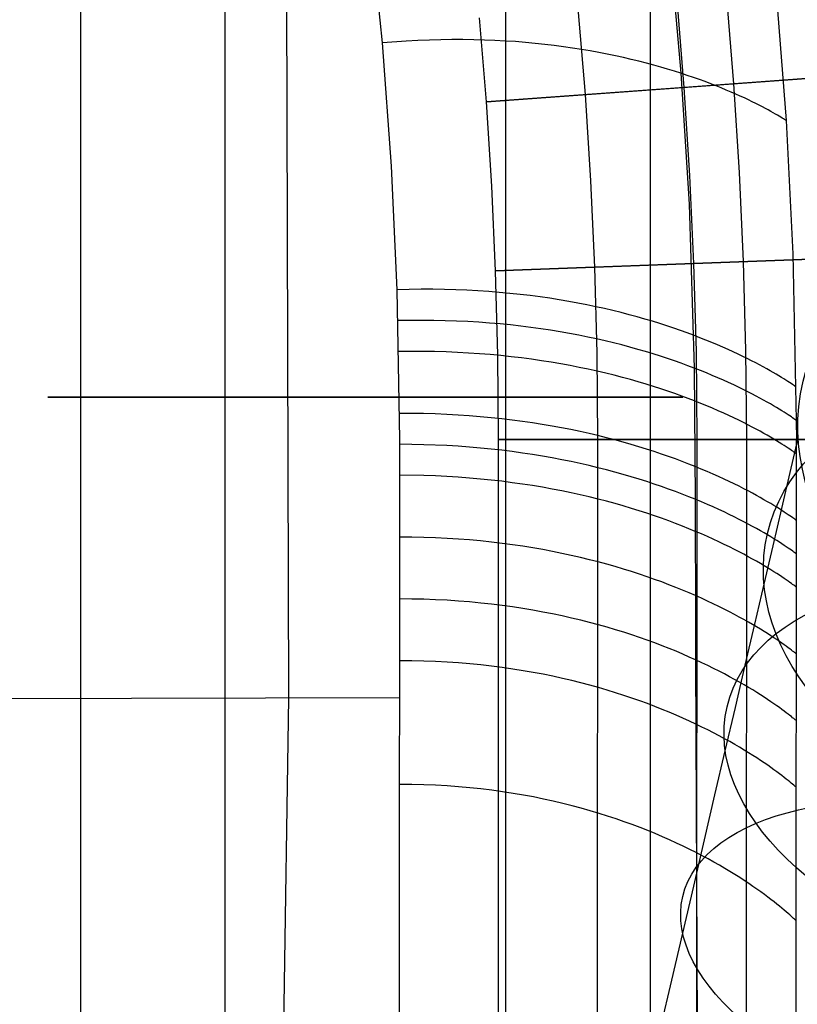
# Model space of a CAD drawing. Extents: x -310 to 431, y -269 to 264.
# Tile 55 of 64: x 244 to 283, y -54 to -5. Entities that reach past the tile are written whole.
import ezdxf

# ---------------------------------------------------------------- set-up
doc = ezdxf.new("R2010")
doc.units = 0
doc.layers.add('PREDEFINITO', color=7, linetype='CONTINUOUS')

msp = doc.modelspace()

# ---------------------------------------------------------------- linework, layer by layer
at = {"layer": 'PREDEFINITO'}
for p, q in [((247.356, 50.303, 676.911), (247.356, -97.982, 676.911)), ((254.632, 50.303, 698.337), (254.632, -97.982, 698.337)), ((268.782, 50.303, 669.636), (268.782, -97.982, 669.636)), ((276.058, 50.303, 691.061), (276.058, -97.982, 691.061)), ((257.859, -38.998, 462.216), (257.712, 10.3, 461.64)), ((262.572, -5.98, 461.227), (261.941, 0.22, 461.219)), ((262.572, -5.98, 461.227), (261.941, 0.22, 461.219)), ((277.023, -0.924, 454.913), (277.612, -7.51, 454.906)), ((282.386, -3.192, 440.43), (282.911, -9.894, 440.43)), ((277.784, -8.224, 440), (277.421, -3.797, 440)), ((277.784, -8.224, 430), (277.421, -3.797, 430)), ((277.784, -8.224, 435), (277.421, -3.797, 435)), ((280.278, -8.041, 393), (279.91, -3.568, 393)), ((272.798, -8.589, 430), (272.441, -4.253, 430)), ((267.811, -8.954, 430), (267.462, -4.71, 430)), ((267.811, -8.954, 393), (267.462, -4.71, 393)), ((267.811, -8.954, 411.5), (267.462, -4.71, 411.5)), ((263.773, -5.891, 461.018), (262.572, -5.98, 461.227)), ((264.361, -5.859, 460.906), (263.773, -5.891, 461.018)), ((264.941, -5.836, 460.788), (264.361, -5.859, 460.906)), ((265.512, -5.821, 460.665), (264.941, -5.836, 460.788)), ((266.075, -5.814, 460.536), (265.512, -5.821, 460.665)), ((266.629, -5.814, 460.401), (266.075, -5.814, 460.536)), ((267.175, -5.821, 460.26), (266.629, -5.814, 460.401)), ((267.712, -5.836, 460.113), (267.175, -5.821, 460.26)), ((268.241, -5.857, 459.961), (267.712, -5.836, 460.113)), ((268.761, -5.885, 459.802), (268.241, -5.857, 459.961)), ((269.272, -5.918, 459.637), (268.761, -5.885, 459.802)), ((269.775, -5.958, 459.466), (269.272, -5.918, 459.637)), ((263.032, -12.197, 461.237), (262.572, -5.98, 461.227)), ((263.032, -12.197, 461.237), (262.572, -5.98, 461.227)), ((270.269, -6.004, 459.288), (269.775, -5.958, 459.466)), ((270.754, -6.055, 459.104), (270.269, -6.004, 459.288)), ((271.23, -6.111, 458.913), (270.754, -6.055, 459.104)), ((271.697, -6.173, 458.716), (271.23, -6.111, 458.913)), ((272.155, -6.238, 458.512), (271.697, -6.173, 458.716)), ((272.605, -6.309, 458.301), (272.155, -6.238, 458.512)), ((273.045, -6.383, 458.084), (272.605, -6.309, 458.301)), ((273.476, -6.462, 457.859), (273.045, -6.383, 458.084)), ((273.898, -6.544, 457.627), (273.476, -6.462, 457.859)), ((274.311, -6.629, 457.389), (273.898, -6.544, 457.627)), ((274.715, -6.718, 457.143), (274.311, -6.629, 457.389)), ((275.11, -6.81, 456.89), (274.715, -6.718, 457.143)), ((275.496, -6.904, 456.629), (275.11, -6.81, 456.89)), ((275.872, -7, 456.361), (275.496, -6.904, 456.629)), ((267.811, -8.954, 393), (292.744, -7.128, 393)), ((276.239, -7.099, 456.085), (275.872, -7, 456.361)), ((276.596, -7.2, 455.802), (276.239, -7.099, 456.085)), ((276.944, -7.302, 455.511), (276.596, -7.2, 455.802)), ((277.283, -7.405, 455.213), (276.944, -7.302, 455.511)), ((277.612, -7.51, 454.906), (277.283, -7.405, 455.213)), ((292.744, -7.128, 440), (277.784, -8.224, 440)), ((277.612, -7.51, 454.906), (278.023, -14.111, 454.904)), ((277.932, -7.615, 454.591), (277.612, -7.51, 454.906)), ((278.242, -7.721, 454.269), (277.932, -7.615, 454.591)), ((278.543, -7.828, 453.938), (278.242, -7.721, 454.269)), ((278.834, -7.934, 453.599), (278.543, -7.828, 453.938)), ((279.115, -8.04, 453.252), (278.834, -7.934, 453.599)), ((277.784, -8.224, 430), (267.811, -8.954, 430)), ((278.067, -12.657, 440), (277.784, -8.224, 440)), ((278.067, -12.657, 430), (277.784, -8.224, 430)), ((278.067, -12.657, 435), (277.784, -8.224, 435)), ((277.784, -8.224, 440), (277.784, -8.224, 430)), ((279.387, -8.146, 452.896), (279.115, -8.04, 453.252)), ((279.648, -8.251, 452.532), (279.387, -8.146, 452.896)), ((279.9, -8.355, 452.159), (279.648, -8.251, 452.532)), ((280.143, -8.458, 451.778), (279.9, -8.355, 452.159)), ((280.564, -12.52, 393), (280.278, -8.041, 393)), ((273.075, -12.931, 430), (272.798, -8.589, 430)), ((280.375, -8.559, 451.388), (280.143, -8.458, 451.778)), ((280.597, -8.659, 450.989), (280.375, -8.559, 451.388)), ((280.81, -8.757, 450.582), (280.597, -8.659, 450.989)), ((281.012, -8.852, 450.165), (280.81, -8.757, 450.582)), ((281.205, -8.945, 449.739), (281.012, -8.852, 450.165)), ((268.082, -13.206, 430), (267.811, -8.954, 430)), ((268.082, -13.206, 393), (267.811, -8.954, 393)), ((268.082, -13.206, 411.5), (267.811, -8.954, 411.5)), ((267.811, -8.954, 430), (267.811, -8.954, 393)), ((281.387, -9.035, 449.304), (281.205, -8.945, 449.739)), ((281.56, -9.122, 448.86), (281.387, -9.035, 449.304)), ((281.722, -9.206, 448.407), (281.56, -9.122, 448.86)), ((281.874, -9.286, 447.944), (281.722, -9.206, 448.407)), ((282.016, -9.362, 447.471), (281.874, -9.286, 447.944)), ((282.147, -9.435, 446.99), (282.016, -9.362, 447.471)), ((282.268, -9.503, 446.498), (282.147, -9.435, 446.99)), ((282.379, -9.566, 445.997), (282.268, -9.503, 446.498)), ((282.48, -9.625, 445.486), (282.379, -9.566, 445.997)), ((282.57, -9.679, 444.965), (282.48, -9.625, 445.486)), ((282.65, -9.727, 444.434), (282.57, -9.679, 444.965)), ((282.719, -9.77, 443.893), (282.65, -9.727, 444.434)), ((282.777, -9.806, 443.341), (282.719, -9.77, 443.893)), ((282.825, -9.837, 442.78), (282.777, -9.806, 443.341)), ((282.863, -9.861, 442.208), (282.825, -9.837, 442.78)), ((282.89, -9.879, 441.626), (282.863, -9.861, 442.208)), ((282.906, -9.89, 441.034), (282.89, -9.879, 441.626)), ((282.911, -9.894, 440.43), (282.906, -9.89, 441.034)), ((282.911, -9.894, 440.43), (283.255, -16.611, 440.43)), ((263.323, -18.422, 461.255), (263.032, -12.197, 461.237)), ((263.323, -18.422, 461.255), (263.032, -12.197, 461.237)), ((278.269, -17.095, 440), (278.067, -12.657, 440)), ((278.269, -17.095, 430), (278.067, -12.657, 430)), ((278.269, -17.095, 435), (278.067, -12.657, 435)), ((280.767, -17.003, 393), (280.564, -12.52, 393)), ((268.276, -17.46, 430), (268.082, -13.206, 430)), ((268.276, -17.46, 393), (268.082, -13.206, 393)), ((268.276, -17.46, 411.5), (268.082, -13.206, 411.5)), ((273.272, -17.278, 430), (273.075, -12.931, 430)), ((278.023, -14.111, 454.904), (278.284, -22.371, 454.91)), ((268.276, -17.46, 393), (293.259, -16.546, 393)), ((293.259, -16.546, 440), (278.269, -17.095, 440)), ((283.255, -16.611, 440.43), (283.426, -25.013, 440.43)), ((278.269, -17.095, 430), (268.276, -17.46, 430)), ((273.39, -21.625, 430), (273.272, -17.278, 430)), ((278.389, -21.534, 440), (278.269, -17.095, 440)), ((278.389, -21.534, 430), (278.269, -17.095, 430)), ((278.389, -21.534, 435), (278.269, -17.095, 435)), ((278.269, -17.095, 440), (278.269, -17.095, 430)), ((280.889, -21.489, 393), (280.767, -17.003, 393)), ((268.391, -21.716, 430), (268.276, -17.46, 430)), ((268.391, -21.716, 393), (268.276, -17.46, 393)), ((268.391, -21.716, 411.5), (268.276, -17.46, 411.5)), ((268.276, -17.46, 430), (268.276, -17.46, 393)), ((264.527, -18.398, 461.043), (263.323, -18.422, 461.255)), ((263.446, -25.964, 461.287), (263.323, -18.422, 461.255)), ((263.446, -25.964, 461.287), (263.323, -18.422, 461.255)), ((265.115, -18.399, 460.93), (264.527, -18.398, 461.043)), ((265.695, -18.407, 460.811), (265.115, -18.399, 460.93)), ((266.266, -18.423, 460.686), (265.695, -18.407, 460.811)), ((266.829, -18.445, 460.556), (266.266, -18.423, 460.686)), ((267.382, -18.475, 460.42), (266.829, -18.445, 460.556)), ((267.926, -18.511, 460.278), (267.382, -18.475, 460.42)), ((268.462, -18.554, 460.13), (267.926, -18.511, 460.278)), ((268.988, -18.603, 459.976), (268.462, -18.554, 460.13)), ((269.506, -18.657, 459.816), (268.988, -18.603, 459.976)), ((270.014, -18.718, 459.651), (269.506, -18.657, 459.816)), ((270.514, -18.783, 459.478), (270.014, -18.718, 459.651)), ((271.004, -18.854, 459.3), (270.514, -18.783, 459.478)), ((271.486, -18.93, 459.115), (271.004, -18.854, 459.3)), ((271.958, -19.01, 458.923), (271.486, -18.93, 459.115)), ((272.421, -19.095, 458.725), (271.958, -19.01, 458.923)), ((272.875, -19.184, 458.521), (272.421, -19.095, 458.725)), ((273.32, -19.277, 458.309), (272.875, -19.184, 458.521)), ((273.755, -19.373, 458.091), (273.32, -19.277, 458.309)), ((274.181, -19.472, 457.866), (273.755, -19.373, 458.091)), ((274.598, -19.575, 457.634), (274.181, -19.472, 457.866)), ((275.006, -19.681, 457.394), (274.598, -19.575, 457.634)), ((275.405, -19.789, 457.148), (275.006, -19.681, 457.394)), ((275.794, -19.9, 456.894), (275.405, -19.789, 457.148)), ((264.573, -19.964, 461.049), (263.369, -19.978, 461.26)), ((265.162, -19.968, 460.935), (264.573, -19.964, 461.049)), ((265.741, -19.98, 460.816), (265.162, -19.968, 460.935)), ((266.312, -20, 460.691), (265.741, -19.98, 460.816)), ((266.874, -20.026, 460.561), (266.312, -20, 460.691)), ((267.427, -20.059, 460.424), (266.874, -20.026, 460.561)), ((267.972, -20.099, 460.283), (267.427, -20.059, 460.424)), ((268.507, -20.145, 460.135), (267.972, -20.099, 460.283)), ((269.033, -20.198, 459.981), (268.507, -20.145, 460.135)), ((269.55, -20.256, 459.821), (269.033, -20.198, 459.981)), ((270.058, -20.32, 459.655), (269.55, -20.256, 459.821)), ((270.557, -20.389, 459.483), (270.058, -20.32, 459.655)), ((276.173, -20.012, 456.633), (275.794, -19.9, 456.894)), ((276.544, -20.127, 456.365), (276.173, -20.012, 456.633)), ((276.905, -20.243, 456.089), (276.544, -20.127, 456.365)), ((277.256, -20.36, 455.805), (276.905, -20.243, 456.089)), ((271.047, -20.463, 459.304), (270.557, -20.389, 459.483)), ((271.528, -20.541, 459.119), (271.047, -20.463, 459.304)), ((272, -20.625, 458.927), (271.528, -20.541, 459.119)), ((272.462, -20.712, 458.729), (272, -20.625, 458.927)), ((272.915, -20.804, 458.525), (272.462, -20.712, 458.729)), ((273.359, -20.9, 458.313), (272.915, -20.804, 458.525)), ((277.598, -20.478, 455.514), (277.256, -20.36, 455.805)), ((277.931, -20.598, 455.215), (277.598, -20.478, 455.514)), ((278.254, -20.717, 454.908), (277.931, -20.598, 455.215)), ((278.567, -20.838, 454.593), (278.254, -20.717, 454.908)), ((278.871, -20.958, 454.27), (278.567, -20.838, 454.593)), ((273.794, -20.999, 458.095), (273.359, -20.9, 458.313)), ((274.22, -21.101, 457.869), (273.794, -20.999, 458.095)), ((274.636, -21.206, 457.637), (274.22, -21.101, 457.869)), ((275.043, -21.315, 457.398), (274.636, -21.206, 457.637)), ((275.441, -21.425, 457.151), (275.043, -21.315, 457.398)), ((279.166, -21.078, 453.939), (278.871, -20.958, 454.27)), ((279.45, -21.197, 453.6), (279.166, -21.078, 453.939)), ((279.725, -21.316, 453.253), (279.45, -21.197, 453.6)), ((279.991, -21.434, 452.897), (279.725, -21.316, 453.253)), ((264.608, -21.532, 461.055), (263.404, -21.539, 461.266)), ((265.197, -21.541, 460.941), (264.608, -21.532, 461.055)), ((265.777, -21.557, 460.822), (265.197, -21.541, 460.941)), ((266.348, -21.58, 460.697), (265.777, -21.557, 460.822)), ((266.91, -21.61, 460.566), (266.348, -21.58, 460.697)), ((267.462, -21.647, 460.43), (266.91, -21.61, 460.566)), ((268.006, -21.691, 460.288), (267.462, -21.647, 460.43)), ((268.541, -21.741, 460.14), (268.006, -21.691, 460.288)), ((268.427, -25.967, 430), (268.391, -21.716, 430)), ((268.427, -25.967, 393), (268.391, -21.716, 393)), ((268.427, -25.967, 411.5), (268.391, -21.716, 411.5)), ((269.067, -21.796, 459.986), (268.541, -21.741, 460.14)), ((269.584, -21.858, 459.826), (269.067, -21.796, 459.986)), ((273.427, -25.969, 430), (273.39, -21.625, 430)), ((275.829, -21.538, 456.897), (275.441, -21.425, 457.151)), ((276.208, -21.653, 456.636), (275.829, -21.538, 456.897)), ((276.578, -21.77, 456.368), (276.208, -21.653, 456.636)), ((276.938, -21.888, 456.092), (276.578, -21.77, 456.368)), ((278.427, -25.972, 440), (278.389, -21.534, 440)), ((278.427, -25.972, 430), (278.389, -21.534, 430)), ((278.427, -25.972, 435), (278.389, -21.534, 435)), ((280.246, -21.55, 452.533), (279.991, -21.434, 452.897)), ((280.492, -21.666, 452.16), (280.246, -21.55, 452.533)), ((280.729, -21.779, 451.778), (280.492, -21.666, 452.16)), ((280.955, -21.891, 451.388), (280.729, -21.779, 451.778)), ((280.927, -25.973, 393), (280.889, -21.489, 393)), ((270.091, -21.925, 459.66), (269.584, -21.858, 459.826)), ((270.59, -21.997, 459.488), (270.091, -21.925, 459.66)), ((271.079, -22.074, 459.309), (270.59, -21.997, 459.488)), ((271.56, -22.156, 459.124), (271.079, -22.074, 459.309)), ((272.031, -22.242, 458.932), (271.56, -22.156, 459.124)), ((272.493, -22.333, 458.734), (272.031, -22.242, 458.932)), ((277.288, -22.008, 455.808), (276.938, -21.888, 456.092)), ((277.63, -22.128, 455.517), (277.288, -22.008, 455.808)), ((277.961, -22.249, 455.217), (277.63, -22.128, 455.517)), ((278.284, -22.371, 454.91), (277.961, -22.249, 455.217)), ((281.172, -22, 450.989), (280.955, -21.891, 451.388)), ((281.379, -22.107, 450.581), (281.172, -22, 450.989)), ((281.576, -22.211, 450.165), (281.379, -22.107, 450.581)), ((281.763, -22.312, 449.739), (281.576, -22.211, 450.165)), ((281.94, -22.409, 449.304), (281.763, -22.312, 449.739)), ((272.945, -22.428, 458.529), (272.493, -22.333, 458.734)), ((273.389, -22.526, 458.317), (272.945, -22.428, 458.529)), ((273.823, -22.628, 458.099), (273.389, -22.526, 458.317)), ((274.248, -22.732, 457.874), (273.823, -22.628, 458.099)), ((274.663, -22.84, 457.641), (274.248, -22.732, 457.874)), ((278.284, -22.371, 454.91), (278.332, -28.981, 454.932)), ((278.596, -22.493, 454.595), (278.284, -22.371, 454.91)), ((278.899, -22.615, 454.272), (278.596, -22.493, 454.595)), ((279.193, -22.737, 453.941), (278.899, -22.615, 454.272)), ((279.477, -22.858, 453.602), (279.193, -22.737, 453.941)), ((282.107, -22.504, 448.86), (281.94, -22.409, 449.304)), ((282.265, -22.594, 448.406), (282.107, -22.504, 448.86)), ((282.412, -22.681, 447.943), (282.265, -22.594, 448.406)), ((282.55, -22.763, 447.471), (282.412, -22.681, 447.943)), ((282.677, -22.841, 446.989), (282.55, -22.763, 447.471)), ((275.07, -22.951, 457.402), (274.663, -22.84, 457.641)), ((275.466, -23.064, 457.155), (275.07, -22.951, 457.402)), ((275.854, -23.179, 456.901), (275.466, -23.064, 457.155)), ((276.232, -23.296, 456.64), (275.854, -23.179, 456.901)), ((276.601, -23.415, 456.371), (276.232, -23.296, 456.64)), ((279.751, -22.978, 453.255), (279.477, -22.858, 453.602)), ((280.015, -23.098, 452.899), (279.751, -22.978, 453.255)), ((280.27, -23.216, 452.534), (280.015, -23.098, 452.899)), ((280.515, -23.332, 452.161), (280.27, -23.216, 452.534)), ((282.794, -22.914, 446.498), (282.677, -22.841, 446.989)), ((282.902, -22.982, 445.996), (282.794, -22.914, 446.498)), ((282.999, -23.045, 445.485), (282.902, -22.982, 445.996)), ((283.086, -23.102, 444.964), (282.999, -23.045, 445.485)), ((283.163, -23.153, 444.433), (283.086, -23.102, 444.964)), ((283.23, -23.199, 443.892), (283.163, -23.153, 444.433)), ((283.286, -23.238, 443.341), (283.23, -23.199, 443.892)), ((283.332, -23.27, 442.78), (283.286, -23.238, 443.341)), ((283.369, -23.296, 442.208), (283.332, -23.27, 442.78)), ((283.394, -23.315, 441.626), (283.369, -23.296, 442.208)), ((283.41, -23.326, 441.033), (283.394, -23.315, 441.626)), ((276.96, -23.536, 456.095), (276.601, -23.415, 456.371)), ((277.31, -23.657, 455.811), (276.96, -23.536, 456.095)), ((277.65, -23.779, 455.52), (277.31, -23.657, 455.811)), ((277.981, -23.903, 455.22), (277.65, -23.779, 455.52)), ((280.751, -23.447, 451.78), (280.515, -23.332, 452.161)), ((280.977, -23.56, 451.39), (280.751, -23.447, 451.78)), ((281.192, -23.67, 450.991), (280.977, -23.56, 451.39)), ((281.399, -23.778, 450.583), (281.192, -23.67, 450.991)), ((281.595, -23.883, 450.166), (281.399, -23.778, 450.583)), ((283.415, -23.33, 440.43), (283.41, -23.326, 441.033)), ((278.302, -24.026, 454.913), (277.981, -23.903, 455.22)), ((278.614, -24.15, 454.598), (278.302, -24.026, 454.913)), ((278.916, -24.274, 454.275), (278.614, -24.15, 454.598)), ((279.209, -24.397, 453.944), (278.916, -24.274, 454.275)), ((281.781, -23.985, 449.74), (281.595, -23.883, 450.166)), ((281.958, -24.084, 449.305), (281.781, -23.985, 449.74)), ((282.124, -24.179, 448.861), (281.958, -24.084, 449.305)), ((282.281, -24.271, 448.407), (282.124, -24.179, 448.861)), ((282.428, -24.358, 447.944), (282.281, -24.271, 448.407)), ((264.648, -24.665, 461.069), (263.443, -24.655, 461.28)), ((265.237, -24.682, 460.955), (264.648, -24.665, 461.069)), ((265.817, -24.706, 460.835), (265.237, -24.682, 460.955)), ((266.388, -24.737, 460.71), (265.817, -24.706, 460.835)), ((266.95, -24.774, 460.58), (266.388, -24.737, 460.71)), ((267.503, -24.819, 460.443), (266.95, -24.774, 460.58)), ((279.492, -24.52, 453.604), (279.209, -24.397, 453.944)), ((279.766, -24.642, 453.257), (279.492, -24.52, 453.604)), ((280.029, -24.762, 452.901), (279.766, -24.642, 453.257)), ((280.283, -24.882, 452.536), (280.029, -24.762, 452.901)), ((282.565, -24.441, 447.472), (282.428, -24.358, 447.944)), ((282.692, -24.52, 446.99), (282.565, -24.441, 447.472)), ((282.809, -24.593, 446.498), (282.692, -24.52, 446.99)), ((282.915, -24.662, 445.997), (282.809, -24.593, 446.498)), ((283.012, -24.725, 445.486), (282.915, -24.662, 445.997)), ((283.099, -24.783, 444.965), (283.012, -24.725, 445.486)), ((283.175, -24.835, 444.434), (283.099, -24.783, 444.965)), ((268.047, -24.87, 460.301), (267.503, -24.819, 460.443)), ((268.581, -24.926, 460.153), (268.047, -24.87, 460.301)), ((269.107, -24.989, 459.999), (268.581, -24.926, 460.153)), ((269.624, -25.057, 459.839), (269.107, -24.989, 459.999)), ((270.131, -25.131, 459.673), (269.624, -25.057, 459.839)), ((270.629, -25.209, 459.5), (270.131, -25.131, 459.673)), ((271.118, -25.293, 459.322), (270.629, -25.209, 459.5)), ((271.598, -25.381, 459.136), (271.118, -25.293, 459.322)), ((280.528, -25, 452.163), (280.283, -24.882, 452.536)), ((280.762, -25.116, 451.782), (280.528, -25, 452.163)), ((280.987, -25.23, 451.391), (280.762, -25.116, 451.782)), ((281.202, -25.341, 450.992), (280.987, -25.23, 451.391)), ((283.242, -24.881, 443.893), (283.175, -24.835, 444.434)), ((283.298, -24.92, 443.342), (283.242, -24.881, 443.893)), ((283.344, -24.953, 442.78), (283.298, -24.92, 443.342)), ((283.38, -24.979, 442.208), (283.344, -24.953, 442.78)), ((283.406, -24.998, 441.626), (283.38, -24.979, 442.208)), ((283.421, -25.009, 441.033), (283.406, -24.998, 441.626)), ((283.426, -25.013, 440.43), (283.421, -25.009, 441.033)), ((283.426, -25.013, 440.43), (283.427, -25.969, 440.43)), ((272.068, -25.473, 458.945), (271.598, -25.381, 459.136)), ((272.53, -25.569, 458.746), (272.068, -25.473, 458.945)), ((272.982, -25.669, 458.541), (272.53, -25.569, 458.746)), ((273.424, -25.773, 458.33), (272.982, -25.669, 458.541)), ((273.858, -25.88, 458.111), (273.424, -25.773, 458.33)), ((281.408, -25.45, 450.584), (281.202, -25.341, 450.992)), ((281.603, -25.556, 450.167), (281.408, -25.45, 450.584)), ((281.789, -25.659, 449.741), (281.603, -25.556, 450.167)), ((281.965, -25.759, 449.306), (281.789, -25.659, 449.741)), ((282.131, -25.855, 448.862), (281.965, -25.759, 449.306)), ((263.365, -163.333, 460.769), (263.446, -26.212, 461.288)), ((263.365, -163.333, 460.769), (263.446, -26.212, 461.288)), ((263.446, -26.212, 461.288), (263.446, -25.964, 461.287)), ((263.446, -26.212, 461.288), (263.446, -25.964, 461.287)), ((264.652, -26.23, 461.076), (263.446, -26.212, 461.288)), ((265.822, -26.277, 460.843), (264.652, -26.23, 461.076)), ((266.393, -26.311, 460.718), (265.822, -26.277, 460.843)), ((268.362, -163.713, 430), (268.427, -25.967, 430)), ((268.362, -163.713, 393), (268.427, -25.967, 393)), ((268.362, -163.713, 411.5), (268.427, -25.967, 411.5)), ((268.427, -25.967, 393), (293.427, -25.979, 393)), ((268.427, -25.967, 430), (268.427, -25.967, 393)), ((278.427, -25.972, 430), (268.427, -25.967, 430)), ((273.362, -163.716, 430), (273.427, -25.969, 430)), ((274.282, -25.99, 457.886), (273.858, -25.88, 458.111)), ((274.697, -26.103, 457.653), (274.282, -25.99, 457.886)), ((275.102, -26.219, 457.413), (274.697, -26.103, 457.653)), ((275.498, -26.337, 457.167), (275.102, -26.219, 457.413)), ((278.362, -163.718, 440), (278.427, -25.972, 440)), ((278.362, -163.718, 430), (278.427, -25.972, 430)), ((278.362, -163.718, 435), (278.427, -25.972, 435)), ((278.427, -25.972, 440), (278.427, -25.972, 430)), ((293.427, -25.979, 440), (278.427, -25.972, 440)), ((280.862, -163.719, 393), (280.927, -25.973, 393)), ((282.287, -25.947, 448.408), (282.131, -25.855, 448.862)), ((282.433, -26.036, 447.945), (282.287, -25.947, 448.408)), ((282.569, -26.119, 447.473), (282.433, -26.036, 447.945)), ((282.696, -26.198, 446.991), (282.569, -26.119, 447.473)), ((282.812, -26.273, 446.499), (282.696, -26.198, 446.991)), ((282.918, -26.342, 445.997), (282.812, -26.273, 446.499)), ((283.118, -27.639, 539.143), (283.524, -25.899, 541.33)), ((283.362, -163.72, 440.43), (283.427, -25.969, 440.43)), ((266.956, -26.353, 460.587), (266.393, -26.311, 460.718)), ((267.509, -26.4, 460.451), (266.956, -26.353, 460.587)), ((268.053, -26.454, 460.309), (267.509, -26.4, 460.451)), ((268.588, -26.514, 460.161), (268.053, -26.454, 460.309)), ((269.114, -26.58, 460.007), (268.588, -26.514, 460.161)), ((269.631, -26.651, 459.847), (269.114, -26.58, 460.007)), ((270.138, -26.728, 459.681), (269.631, -26.651, 459.847)), ((270.636, -26.81, 459.508), (270.138, -26.728, 459.681)), ((275.885, -26.456, 456.913), (275.498, -26.337, 457.167)), ((276.262, -26.578, 456.651), (275.885, -26.456, 456.913)), ((276.63, -26.701, 456.382), (276.262, -26.578, 456.651)), ((276.988, -26.826, 456.106), (276.63, -26.701, 456.382)), ((283.015, -26.405, 445.486), (282.918, -26.342, 445.997)), ((283.101, -26.463, 444.965), (283.015, -26.405, 445.486)), ((283.177, -26.516, 444.434), (283.101, -26.463, 444.965)), ((283.243, -26.562, 443.893), (283.177, -26.516, 444.434)), ((283.299, -26.601, 443.342), (283.243, -26.562, 443.893)), ((283.345, -26.634, 442.78), (283.299, -26.601, 443.342)), ((283.381, -26.66, 442.208), (283.345, -26.634, 442.78)), ((283.406, -26.679, 441.626), (283.381, -26.66, 442.208)), ((283.422, -26.691, 441.033), (283.406, -26.679, 441.626)), ((283.427, -26.695, 440.43), (283.422, -26.691, 441.033)), ((271.125, -26.896, 459.329), (270.636, -26.81, 459.508)), ((271.605, -26.987, 459.144), (271.125, -26.896, 459.329)), ((272.076, -27.082, 458.952), (271.605, -26.987, 459.144)), ((272.537, -27.181, 458.754), (272.076, -27.082, 458.952)), ((272.989, -27.284, 458.549), (272.537, -27.181, 458.754)), ((273.432, -27.391, 458.337), (272.989, -27.284, 458.549)), ((277.337, -26.951, 455.822), (276.988, -26.826, 456.106)), ((277.676, -27.078, 455.53), (277.337, -26.951, 455.822)), ((278.006, -27.204, 455.231), (277.676, -27.078, 455.53)), ((278.326, -27.332, 454.924), (278.006, -27.204, 455.231)), ((264.652, -27.787, 461.084), (263.445, -27.77, 461.296)), ((265.242, -27.807, 460.97), (264.652, -27.787, 461.084)), ((273.865, -27.501, 458.119), (273.432, -27.391, 458.337)), ((274.289, -27.613, 457.893), (273.865, -27.501, 458.119)), ((274.704, -27.729, 457.661), (274.289, -27.613, 457.893)), ((275.109, -27.847, 457.421), (274.704, -27.729, 457.661)), ((278.637, -27.459, 454.608), (278.326, -27.332, 454.924)), ((278.938, -27.586, 454.285), (278.637, -27.459, 454.608)), ((279.229, -27.712, 453.954), (278.938, -27.586, 454.285)), ((279.511, -27.838, 453.614), (279.229, -27.712, 453.954)), ((282.696, -29.449, 537.015), (283.118, -27.639, 539.143)), ((265.823, -27.835, 460.85), (265.242, -27.807, 460.97)), ((266.395, -27.87, 460.725), (265.823, -27.835, 460.85)), ((266.958, -27.912, 460.595), (266.395, -27.87, 460.725)), ((267.512, -27.961, 460.458), (266.958, -27.912, 460.595)), ((268.056, -28.016, 460.316), (267.512, -27.961, 460.458)), ((268.591, -28.077, 460.168), (268.056, -28.016, 460.316)), ((269.118, -28.145, 460.014), (268.591, -28.077, 460.168)), ((269.634, -28.217, 459.854), (269.118, -28.145, 460.014)), ((270.142, -28.296, 459.688), (269.634, -28.217, 459.854)), ((275.505, -27.967, 457.175), (275.109, -27.847, 457.421)), ((275.892, -28.09, 456.921), (275.505, -27.967, 457.175)), ((276.269, -28.214, 456.659), (275.892, -28.09, 456.921)), ((276.636, -28.339, 456.39), (276.269, -28.214, 456.659)), ((279.783, -27.963, 453.266), (279.511, -27.838, 453.614)), ((280.046, -28.087, 452.91), (279.783, -27.963, 453.266)), ((280.299, -28.209, 452.545), (280.046, -28.087, 452.91)), ((280.542, -28.329, 452.172), (280.299, -28.209, 452.545)), ((270.641, -28.379, 459.515), (270.142, -28.296, 459.688)), ((271.13, -28.467, 459.337), (270.641, -28.379, 459.515)), ((271.61, -28.56, 459.152), (271.13, -28.467, 459.337)), ((272.081, -28.657, 458.96), (271.61, -28.56, 459.152)), ((272.542, -28.759, 458.762), (272.081, -28.657, 458.96)), ((272.994, -28.864, 458.557), (272.542, -28.759, 458.762)), ((276.994, -28.466, 456.114), (276.636, -28.339, 456.39)), ((277.343, -28.594, 455.83), (276.994, -28.466, 456.114)), ((277.682, -28.722, 455.538), (277.343, -28.594, 455.83)), ((278.012, -28.851, 455.239), (277.682, -28.722, 455.538)), ((280.776, -28.448, 451.79), (280.542, -28.329, 452.172)), ((281, -28.564, 451.4), (280.776, -28.448, 451.79)), ((281.214, -28.678, 451), (281, -28.564, 451.4)), ((281.418, -28.789, 450.592), (281.214, -28.678, 451)), ((273.437, -28.973, 458.345), (272.994, -28.864, 458.557)), ((273.87, -29.085, 458.126), (273.437, -28.973, 458.345)), ((274.294, -29.2, 457.901), (273.87, -29.085, 458.126)), ((274.709, -29.318, 457.669), (274.294, -29.2, 457.901)), ((278.332, -28.981, 454.932), (278.012, -28.851, 455.239)), ((278.332, -28.981, 454.932), (278.336, -30.598, 454.939)), ((278.642, -29.11, 454.616), (278.332, -28.981, 454.932)), ((278.943, -29.239, 454.293), (278.642, -29.11, 454.616)), ((279.234, -29.367, 453.962), (278.943, -29.239, 454.293)), ((281.613, -28.897, 450.175), (281.418, -28.789, 450.592)), ((281.797, -29.002, 449.749), (281.613, -28.897, 450.175)), ((281.972, -29.104, 449.313), (281.797, -29.002, 449.749)), ((282.138, -29.202, 448.869), (281.972, -29.104, 449.313)), ((282.293, -29.295, 448.415), (282.138, -29.202, 448.869)), ((275.114, -29.439, 457.429), (274.709, -29.318, 457.669)), ((275.51, -29.562, 457.182), (275.114, -29.439, 457.429)), ((275.897, -29.687, 456.928), (275.51, -29.562, 457.182)), ((276.273, -29.814, 456.667), (275.897, -29.687, 456.928)), ((279.516, -29.495, 453.622), (279.234, -29.367, 453.962)), ((279.788, -29.622, 453.274), (279.516, -29.495, 453.622)), ((280.05, -29.747, 452.918), (279.788, -29.622, 453.274)), ((280.303, -29.871, 452.553), (280.05, -29.747, 452.918)), ((282.258, -31.325, 534.948), (282.696, -29.449, 537.015)), ((282.438, -29.385, 447.951), (282.293, -29.295, 448.415)), ((282.574, -29.47, 447.478), (282.438, -29.385, 447.951)), ((282.699, -29.55, 446.996), (282.574, -29.47, 447.478)), ((282.815, -29.625, 446.504), (282.699, -29.55, 446.996)), ((282.92, -29.696, 446.002), (282.815, -29.625, 446.504)), ((283.016, -29.76, 445.491), (282.92, -29.696, 446.002)), ((283.102, -29.819, 444.969), (283.016, -29.76, 445.491)), ((276.641, -29.942, 456.398), (276.273, -29.814, 456.667)), ((276.999, -30.072, 456.122), (276.641, -29.942, 456.398)), ((277.347, -30.202, 455.838), (276.999, -30.072, 456.122)), ((277.686, -30.334, 455.546), (277.347, -30.202, 455.838)), ((280.546, -29.993, 452.179), (280.303, -29.871, 452.553)), ((280.779, -30.113, 451.798), (280.546, -29.993, 452.179)), ((281.003, -30.231, 451.407), (280.779, -30.113, 451.798)), ((281.217, -30.346, 451.007), (281.003, -30.231, 451.407)), ((283.177, -29.872, 444.438), (283.102, -29.819, 444.969)), ((283.243, -29.919, 443.896), (283.177, -29.872, 444.438)), ((283.299, -29.959, 443.344), (283.243, -29.919, 443.896)), ((283.344, -29.992, 442.782), (283.299, -29.959, 443.344)), ((283.38, -30.019, 442.21), (283.344, -29.992, 442.782)), ((283.405, -30.038, 441.627), (283.38, -30.019, 442.21)), ((283.42, -30.05, 441.034), (283.405, -30.038, 441.627)), ((283.425, -30.054, 440.43), (283.42, -30.05, 441.034)), ((278.016, -30.465, 455.247), (277.686, -30.334, 455.546)), ((278.336, -30.598, 454.939), (278.016, -30.465, 455.247)), ((278.336, -30.598, 454.939), (278.344, -33.835, 454.954)), ((278.646, -30.73, 454.624), (278.336, -30.598, 454.939)), ((278.947, -30.862, 454.301), (278.646, -30.73, 454.624)), ((281.421, -30.459, 450.599), (281.217, -30.346, 451.007)), ((281.615, -30.568, 450.181), (281.421, -30.459, 450.599)), ((281.799, -30.675, 449.755), (281.615, -30.568, 450.181)), ((281.974, -30.777, 449.319), (281.799, -30.675, 449.755)), ((264.053, -30.89, 461.204), (263.444, -30.886, 461.307)), ((264.654, -30.903, 461.095), (264.053, -30.89, 461.204)), ((265.245, -30.925, 460.981), (264.654, -30.903, 461.095)), ((265.827, -30.954, 460.862), (265.245, -30.925, 460.981)), ((266.399, -30.99, 460.737), (265.827, -30.954, 460.862)), ((266.963, -31.034, 460.606), (266.399, -30.99, 460.737)), ((267.517, -31.084, 460.47), (266.963, -31.034, 460.606)), ((268.062, -31.142, 460.328), (267.517, -31.084, 460.47)), ((268.598, -31.206, 460.18), (268.062, -31.142, 460.328)), ((269.125, -31.276, 460.026), (268.598, -31.206, 460.18)), ((279.238, -30.993, 453.969), (278.947, -30.862, 454.301)), ((279.519, -31.123, 453.63), (279.238, -30.993, 453.969)), ((279.791, -31.253, 453.282), (279.519, -31.123, 453.63)), ((280.053, -31.381, 452.925), (279.791, -31.253, 453.282)), ((282.139, -30.876, 448.875), (281.974, -30.777, 449.319)), ((282.294, -30.971, 448.42), (282.139, -30.876, 448.875)), ((282.439, -31.061, 447.957), (282.294, -30.971, 448.42)), ((282.574, -31.147, 447.484), (282.439, -31.061, 447.957)), ((282.7, -31.229, 447.001), (282.574, -31.147, 447.484)), ((282.815, -31.305, 446.509), (282.7, -31.229, 447.001)), ((269.642, -31.352, 459.866), (269.125, -31.276, 460.026)), ((270.151, -31.433, 459.7), (269.642, -31.352, 459.866)), ((270.649, -31.52, 459.528), (270.151, -31.433, 459.7)), ((271.139, -31.612, 459.349), (270.649, -31.52, 459.528)), ((271.619, -31.709, 459.164), (271.139, -31.612, 459.349)), ((272.09, -31.811, 458.973), (271.619, -31.709, 459.164)), ((280.306, -31.508, 452.56), (280.053, -31.381, 452.925)), ((280.549, -31.633, 452.187), (280.306, -31.508, 452.56)), ((280.782, -31.755, 451.805), (280.549, -31.633, 452.187)), ((281.005, -31.876, 451.414), (280.782, -31.755, 451.805)), ((281.805, -33.265, 532.944), (282.258, -31.325, 534.948)), ((282.921, -31.376, 446.007), (282.815, -31.305, 446.509)), ((283.016, -31.441, 445.495), (282.921, -31.376, 446.007)), ((283.102, -31.5, 444.973), (283.016, -31.441, 445.495)), ((283.177, -31.554, 444.441), (283.102, -31.5, 444.973)), ((283.243, -31.601, 443.899), (283.177, -31.554, 444.441)), ((283.298, -31.641, 443.347), (283.243, -31.601, 443.899)), ((283.344, -31.675, 442.784), (283.298, -31.641, 443.347)), ((283.379, -31.702, 442.212), (283.344, -31.675, 442.784)), ((283.404, -31.721, 441.628), (283.379, -31.702, 442.212)), ((283.419, -31.733, 441.035), (283.404, -31.721, 441.628)), ((283.424, -31.737, 440.43), (283.419, -31.733, 441.035)), ((272.552, -31.917, 458.775), (272.09, -31.811, 458.973)), ((273.004, -32.026, 458.57), (272.552, -31.917, 458.775)), ((273.447, -32.14, 458.358), (273.004, -32.026, 458.57)), ((273.88, -32.257, 458.14), (273.447, -32.14, 458.358)), ((281.219, -31.994, 451.014), (281.005, -31.876, 451.414)), ((281.422, -32.109, 450.606), (281.219, -31.994, 451.014)), ((281.617, -32.221, 450.188), (281.422, -32.109, 450.606)), ((281.801, -32.329, 449.762), (281.617, -32.221, 450.188)), ((274.304, -32.377, 457.915), (273.88, -32.257, 458.14)), ((274.719, -32.5, 457.682), (274.304, -32.377, 457.915)), ((275.124, -32.626, 457.443), (274.719, -32.5, 457.682)), ((275.52, -32.755, 457.196), (275.124, -32.626, 457.443)), ((281.975, -32.434, 449.326), (281.801, -32.329, 449.762)), ((282.14, -32.535, 448.881), (281.975, -32.434, 449.326)), ((282.295, -32.632, 448.426), (282.14, -32.535, 448.881)), ((282.44, -32.725, 447.962), (282.295, -32.632, 448.426)), ((282.575, -32.813, 447.489), (282.44, -32.725, 447.962)), ((275.906, -32.885, 456.942), (275.52, -32.755, 457.196)), ((276.283, -33.017, 456.681), (275.906, -32.885, 456.942)), ((276.65, -33.151, 456.412), (276.283, -33.017, 456.681)), ((277.008, -33.286, 456.136), (276.65, -33.151, 456.412)), ((282.7, -32.896, 447.006), (282.575, -32.813, 447.489)), ((282.815, -32.973, 446.513), (282.7, -32.896, 447.006)), ((282.921, -33.046, 446.011), (282.815, -32.973, 446.513)), ((283.016, -33.113, 445.499), (282.921, -33.046, 446.011)), ((283.101, -33.173, 444.977), (283.016, -33.113, 445.499)), ((283.177, -33.228, 444.444), (283.101, -33.173, 444.977)), ((283.242, -33.276, 443.902), (283.177, -33.228, 444.444)), ((277.356, -33.423, 455.852), (277.008, -33.286, 456.136)), ((277.695, -33.56, 455.561), (277.356, -33.423, 455.852)), ((278.024, -33.698, 455.261), (277.695, -33.56, 455.561)), ((278.344, -33.835, 454.954), (278.024, -33.698, 455.261)), ((281.337, -35.274, 530.999), (281.805, -33.265, 532.944)), ((283.298, -33.318, 443.349), (283.242, -33.276, 443.902)), ((283.343, -33.352, 442.786), (283.298, -33.318, 443.349)), ((283.378, -33.38, 442.213), (283.343, -33.352, 442.786)), ((283.403, -33.399, 441.629), (283.378, -33.38, 442.213)), ((283.419, -33.411, 441.035), (283.403, -33.399, 441.629)), ((283.424, -33.416, 440.43), (283.419, -33.411, 441.035)), ((264.053, -34.009, 461.211), (263.443, -34.004, 461.315)), ((264.655, -34.022, 461.103), (264.053, -34.009, 461.211)), ((265.247, -34.044, 460.989), (264.655, -34.022, 461.103)), ((265.83, -34.074, 460.87), (265.247, -34.044, 460.989)), ((266.403, -34.112, 460.745), (265.83, -34.074, 460.87)), ((266.967, -34.157, 460.615), (266.403, -34.112, 460.745)), ((267.523, -34.21, 460.478), (266.967, -34.157, 460.615)), ((268.068, -34.27, 460.337), (267.523, -34.21, 460.478)), ((278.344, -33.835, 454.954), (278.352, -37.075, 454.967)), ((278.654, -33.973, 454.639), (278.344, -33.835, 454.954)), ((278.954, -34.111, 454.315), (278.654, -33.973, 454.639)), ((279.245, -34.248, 453.984), (278.954, -34.111, 454.315)), ((268.605, -34.336, 460.189), (268.068, -34.27, 460.337)), ((269.132, -34.409, 460.035), (268.605, -34.336, 460.189)), ((269.65, -34.488, 459.875), (269.132, -34.409, 460.035)), ((270.159, -34.573, 459.709), (269.65, -34.488, 459.875)), ((270.658, -34.664, 459.537), (270.159, -34.573, 459.709)), ((271.148, -34.76, 459.359), (270.658, -34.664, 459.537)), ((279.526, -34.384, 453.644), (279.245, -34.248, 453.984)), ((279.798, -34.52, 453.296), (279.526, -34.384, 453.644)), ((280.059, -34.653, 452.94), (279.798, -34.52, 453.296)), ((280.311, -34.786, 452.575), (280.059, -34.653, 452.94)), ((271.629, -34.861, 459.174), (271.148, -34.76, 459.359)), ((272.1, -34.966, 458.983), (271.629, -34.861, 459.174)), ((272.561, -35.076, 458.785), (272.1, -34.966, 458.983)), ((273.014, -35.191, 458.58), (272.561, -35.076, 458.785)), ((273.457, -35.309, 458.369), (273.014, -35.191, 458.58)), ((280.554, -34.916, 452.201), (280.311, -34.786, 452.575)), ((280.786, -35.044, 451.819), (280.554, -34.916, 452.201)), ((281.009, -35.17, 451.428), (280.786, -35.044, 451.819)), ((281.223, -35.293, 451.028), (281.009, -35.17, 451.428)), ((273.89, -35.431, 458.151), (273.457, -35.309, 458.369)), ((274.314, -35.556, 457.926), (273.89, -35.431, 458.151)), ((274.729, -35.684, 457.694), (274.314, -35.556, 457.926)), ((275.134, -35.816, 457.455), (274.729, -35.684, 457.694)), ((280.854, -37.343, 529.121), (281.337, -35.274, 530.999)), ((281.426, -35.413, 450.619), (281.223, -35.293, 451.028)), ((281.62, -35.53, 450.201), (281.426, -35.413, 450.619)), ((281.804, -35.643, 449.774), (281.62, -35.53, 450.201)), ((281.978, -35.753, 449.338), (281.804, -35.643, 449.774)), ((275.53, -35.949, 457.208), (275.134, -35.816, 457.455)), ((275.916, -36.085, 456.955), (275.53, -35.949, 457.208)), ((276.293, -36.223, 456.694), (275.916, -36.085, 456.955)), ((276.66, -36.362, 456.425), (276.293, -36.223, 456.694)), ((282.142, -35.858, 448.893), (281.978, -35.753, 449.338)), ((282.296, -35.959, 448.438), (282.142, -35.858, 448.893)), ((282.441, -36.056, 447.974), (282.296, -35.959, 448.438)), ((282.576, -36.148, 447.5), (282.441, -36.056, 447.974)), ((282.701, -36.234, 447.016), (282.576, -36.148, 447.5)), ((277.017, -36.503, 456.149), (276.66, -36.362, 456.425)), ((277.365, -36.645, 455.865), (277.017, -36.503, 456.149)), ((277.704, -36.788, 455.574), (277.365, -36.645, 455.865)), ((282.816, -36.316, 446.523), (282.701, -36.234, 447.016)), ((282.921, -36.391, 446.02), (282.816, -36.316, 446.523)), ((283.016, -36.461, 445.507), (282.921, -36.391, 446.02)), ((283.101, -36.524, 444.984), (283.016, -36.461, 445.507)), ((283.176, -36.581, 444.451), (283.101, -36.524, 444.984)), ((283.241, -36.632, 443.908), (283.176, -36.581, 444.451)), ((283.296, -36.675, 443.354), (283.241, -36.632, 443.908)), ((283.342, -36.711, 442.791), (283.296, -36.675, 443.354)), ((283.377, -36.74, 442.216), (283.342, -36.711, 442.791)), ((264.053, -37.122, 461.215), (263.442, -37.117, 461.318)), ((264.656, -37.136, 461.107), (264.053, -37.122, 461.215)), ((265.249, -37.159, 460.993), (264.656, -37.136, 461.107)), ((265.832, -37.19, 460.874), (265.249, -37.159, 460.993)), ((266.407, -37.229, 460.749), (265.832, -37.19, 460.874)), ((278.033, -36.932, 455.274), (277.704, -36.788, 455.574)), ((278.352, -37.075, 454.967), (278.033, -36.932, 455.274)), ((278.352, -37.075, 454.967), (278.801, -153.678, 455.576)), ((278.662, -37.219, 454.652), (278.352, -37.075, 454.967)), ((278.962, -37.362, 454.329), (278.662, -37.219, 454.652)), ((283.402, -36.76, 441.632), (283.377, -36.74, 442.216)), ((283.417, -36.773, 441.036), (283.402, -36.76, 441.632)), ((283.422, -36.777, 440.43), (283.417, -36.773, 441.036)), ((266.972, -37.277, 460.619), (266.407, -37.229, 460.749)), ((267.528, -37.331, 460.483), (266.972, -37.277, 460.619)), ((268.074, -37.394, 460.342), (267.528, -37.331, 460.483)), ((268.612, -37.463, 460.194), (268.074, -37.394, 460.342)), ((269.139, -37.538, 460.041), (268.612, -37.463, 460.194)), ((269.658, -37.621, 459.881), (269.139, -37.538, 460.041)), ((270.167, -37.709, 459.716), (269.658, -37.621, 459.881)), ((270.666, -37.803, 459.544), (270.167, -37.709, 459.716)), ((279.252, -37.505, 453.997), (278.962, -37.362, 454.329)), ((279.533, -37.647, 453.658), (279.252, -37.505, 453.997)), ((279.804, -37.788, 453.31), (279.533, -37.647, 453.658)), ((280.357, -39.471, 527.313), (280.854, -37.343, 529.121)), ((271.157, -37.903, 459.366), (270.666, -37.803, 459.544)), ((271.638, -38.008, 459.181), (271.157, -37.903, 459.366)), ((272.109, -38.118, 458.991), (271.638, -38.008, 459.181)), ((272.571, -38.232, 458.793), (272.109, -38.118, 458.991)), ((280.065, -37.927, 452.953), (279.804, -37.788, 453.31)), ((280.317, -38.065, 452.588), (280.065, -37.927, 452.953)), ((280.559, -38.201, 452.214), (280.317, -38.065, 452.588)), ((280.791, -38.334, 451.832), (280.559, -38.201, 452.214)), ((273.024, -38.351, 458.589), (272.571, -38.232, 458.793)), ((273.467, -38.474, 458.378), (273.024, -38.351, 458.589)), ((273.9, -38.601, 458.16), (273.467, -38.474, 458.378)), ((274.324, -38.731, 457.935), (273.9, -38.601, 458.16)), ((281.014, -38.465, 451.441), (280.791, -38.334, 451.832)), ((281.227, -38.594, 451.041), (281.014, -38.465, 451.441)), ((281.43, -38.719, 450.632), (281.227, -38.594, 451.041)), ((226.176, -39.075, 466.849), (263.441, -38.978, 461.318)), ((255.983, -162.217, 461.291), (257.859, -38.998, 462.216)), ((274.739, -38.865, 457.703), (274.324, -38.731, 457.935)), ((275.144, -39.001, 457.465), (274.739, -38.865, 457.703)), ((275.54, -39.14, 457.218), (275.144, -39.001, 457.465)), ((275.926, -39.281, 456.965), (275.54, -39.14, 457.218)), ((281.623, -38.84, 450.214), (281.43, -38.719, 450.632)), ((281.806, -38.958, 449.787), (281.623, -38.84, 450.214)), ((281.98, -39.073, 449.35), (281.806, -38.958, 449.787)), ((282.144, -39.183, 448.904), (281.98, -39.073, 449.35)), ((282.298, -39.288, 448.449), (282.144, -39.183, 448.904)), ((276.302, -39.425, 456.704), (275.926, -39.281, 456.965)), ((276.669, -39.57, 456.436), (276.302, -39.425, 456.704)), ((277.026, -39.716, 456.16), (276.669, -39.57, 456.436)), ((279.848, -41.654, 525.576), (280.357, -39.471, 527.313)), ((282.442, -39.389, 447.984), (282.298, -39.288, 448.449)), ((282.577, -39.484, 447.51), (282.442, -39.389, 447.984)), ((282.701, -39.575, 447.026), (282.577, -39.484, 447.51)), ((282.816, -39.659, 446.532), (282.701, -39.575, 447.026)), ((282.921, -39.738, 446.029), (282.816, -39.659, 446.532)), ((277.374, -39.864, 455.877), (277.026, -39.716, 456.16)), ((277.712, -40.013, 455.585), (277.374, -39.864, 455.877)), ((278.041, -40.162, 455.286), (277.712, -40.013, 455.585)), ((278.36, -40.311, 454.979), (278.041, -40.162, 455.286)), ((283.015, -39.811, 445.515), (282.921, -39.738, 446.029)), ((283.1, -39.877, 444.991), (283.015, -39.811, 445.515)), ((283.175, -39.936, 444.458), (283.1, -39.877, 444.991)), ((283.24, -39.989, 443.914), (283.175, -39.936, 444.458)), ((283.295, -40.034, 443.359), (283.24, -39.989, 443.914)), ((283.34, -40.071, 442.795), (283.295, -40.034, 443.359)), ((283.375, -40.101, 442.219), (283.34, -40.071, 442.795)), ((283.4, -40.123, 441.634), (283.375, -40.101, 442.219)), ((283.415, -40.136, 441.037), (283.4, -40.123, 441.634)), ((283.42, -40.14, 440.43), (283.415, -40.136, 441.037)), ((278.669, -40.461, 454.664), (278.36, -40.311, 454.979)), ((278.969, -40.61, 454.341), (278.669, -40.461, 454.664)), ((279.259, -40.759, 454.01), (278.969, -40.61, 454.341)), ((279.539, -40.906, 453.67), (279.259, -40.759, 454.01)), ((279.81, -41.053, 453.322), (279.539, -40.906, 453.67)), ((280.071, -41.198, 452.966), (279.81, -41.053, 453.322)), ((279.329, -43.878, 523.919), (279.848, -41.654, 525.576)), ((280.323, -41.341, 452.601), (280.071, -41.198, 452.966)), ((280.564, -41.483, 452.227), (280.323, -41.341, 452.601)), ((280.796, -41.621, 451.845), (280.564, -41.483, 452.227)), ((281.018, -41.758, 451.453), (280.796, -41.621, 451.845)), ((281.231, -41.891, 451.053), (281.018, -41.758, 451.453)), ((281.433, -42.021, 450.644), (281.231, -41.891, 451.053)), ((281.626, -42.148, 450.226), (281.433, -42.021, 450.644)), ((281.809, -42.271, 449.798), (281.626, -42.148, 450.226)), ((281.983, -42.39, 449.362), (281.809, -42.271, 449.798)), ((282.146, -42.504, 448.915), (281.983, -42.39, 449.362)), ((282.3, -42.614, 448.46), (282.146, -42.504, 448.915)), ((282.444, -42.718, 447.995), (282.3, -42.614, 448.46)), ((282.578, -42.818, 447.52), (282.444, -42.718, 447.995)), ((282.702, -42.912, 447.036), (282.578, -42.818, 447.52)), ((282.816, -43, 446.541), (282.702, -42.912, 447.036)), ((282.921, -43.082, 446.037), (282.816, -43, 446.541)), ((283.015, -43.158, 445.523), (282.921, -43.082, 446.037)), ((283.1, -43.226, 444.999), (283.015, -43.158, 445.523)), ((264.052, -43.357, 461.211), (263.438, -43.352, 461.314)), ((264.657, -43.372, 461.103), (264.052, -43.357, 461.211)), ((265.252, -43.396, 460.991), (264.657, -43.372, 461.103)), ((265.838, -43.43, 460.872), (265.252, -43.396, 460.991)), ((266.414, -43.472, 460.748), (265.838, -43.43, 460.872)), ((266.981, -43.523, 460.619), (266.414, -43.472, 460.748)), ((267.538, -43.581, 460.484), (266.981, -43.523, 460.619)), ((268.086, -43.648, 460.343), (267.538, -43.581, 460.484)), ((268.624, -43.722, 460.197), (268.086, -43.648, 460.343)), ((283.174, -43.288, 444.464), (283.1, -43.226, 444.999)), ((283.239, -43.343, 443.919), (283.174, -43.288, 444.464)), ((283.294, -43.39, 443.364), (283.239, -43.343, 443.919)), ((283.339, -43.429, 442.799), (283.294, -43.39, 443.364)), ((283.374, -43.46, 442.223), (283.339, -43.429, 442.799)), ((283.399, -43.482, 441.636), (283.374, -43.46, 442.223)), ((283.414, -43.496, 441.038), (283.399, -43.482, 441.636)), ((283.419, -43.5, 440.43), (283.414, -43.496, 441.038)), ((269.153, -43.804, 460.044), (268.624, -43.722, 460.197)), ((269.673, -43.892, 459.886), (269.153, -43.804, 460.044)), ((270.182, -43.987, 459.721), (269.673, -43.892, 459.886)), ((270.683, -44.089, 459.55), (270.182, -43.987, 459.721)), ((271.174, -44.196, 459.373), (270.683, -44.089, 459.55)), ((278.798, -46.154, 522.335), (279.329, -43.878, 523.919)), ((271.655, -44.309, 459.189), (271.174, -44.196, 459.373)), ((272.127, -44.427, 458.999), (271.655, -44.309, 459.189)), ((272.59, -44.55, 458.802), (272.127, -44.427, 458.999)), ((273.042, -44.678, 458.599), (272.59, -44.55, 458.802)), ((273.486, -44.811, 458.389), (273.042, -44.678, 458.599)), ((273.919, -44.947, 458.172), (273.486, -44.811, 458.389)), ((274.344, -45.088, 457.948), (273.919, -44.947, 458.172)), ((274.758, -45.231, 457.717), (274.344, -45.088, 457.948)), ((275.163, -45.378, 457.479), (274.758, -45.231, 457.717)), ((275.559, -45.528, 457.234), (275.163, -45.378, 457.479)), ((275.944, -45.68, 456.981), (275.559, -45.528, 457.234)), ((276.321, -45.834, 456.721), (275.944, -45.68, 456.981)), ((276.687, -45.991, 456.453), (276.321, -45.834, 456.721)), ((277.044, -46.149, 456.178), (276.687, -45.991, 456.453)), ((277.392, -46.308, 455.895), (277.044, -46.149, 456.178)), ((277.729, -46.468, 455.605), (277.392, -46.308, 455.895)), ((278.057, -46.628, 455.306), (277.729, -46.468, 455.605)), ((278.376, -46.789, 455), (278.057, -46.628, 455.306)), ((278.256, -48.477, 520.827), (278.798, -46.154, 522.335)), ((278.685, -46.95, 454.685), (278.376, -46.789, 455)), ((278.984, -47.111, 454.363), (278.685, -46.95, 454.685)), ((279.273, -47.271, 454.032), (278.984, -47.111, 454.363)), ((279.553, -47.43, 453.692), (279.273, -47.271, 454.032)), ((279.823, -47.588, 453.345), (279.553, -47.43, 453.692)), ((280.083, -47.744, 452.988), (279.823, -47.588, 453.345)), ((280.334, -47.899, 452.623), (280.083, -47.744, 452.988)), ((280.574, -48.051, 452.25), (280.334, -47.899, 452.623)), ((280.805, -48.2, 451.867), (280.574, -48.051, 452.25)), ((277.703, -50.846, 519.394), (278.256, -48.477, 520.827)), ((281.027, -48.347, 451.476), (280.805, -48.2, 451.867)), ((281.238, -48.491, 451.076), (281.027, -48.347, 451.476)), ((281.44, -48.631, 450.667), (281.238, -48.491, 451.076)), ((281.632, -48.768, 450.248), (281.44, -48.631, 450.667)), ((281.815, -48.9, 449.82), (281.632, -48.768, 450.248)), ((281.987, -49.028, 449.383), (281.815, -48.9, 449.82)), ((282.15, -49.151, 448.937), (281.987, -49.028, 449.383)), ((282.303, -49.269, 448.48), (282.15, -49.151, 448.937)), ((282.446, -49.382, 448.015), (282.303, -49.269, 448.48)), ((282.579, -49.489, 447.539), (282.446, -49.382, 448.015)), ((282.703, -49.591, 447.054), (282.579, -49.489, 447.539)), ((282.817, -49.685, 446.559), (282.703, -49.591, 447.054)), ((282.92, -49.774, 446.053), (282.817, -49.685, 446.559)), ((283.014, -49.855, 445.538), (282.92, -49.774, 446.053)), ((283.099, -49.929, 445.012), (283.014, -49.855, 445.538)), ((283.173, -49.996, 444.477), (283.099, -49.929, 445.012)), ((283.237, -50.055, 443.93), (283.173, -49.996, 444.477)), ((283.292, -50.105, 443.374), (283.237, -50.055, 443.93)), ((283.336, -50.147, 442.806), (283.292, -50.105, 443.374)), ((283.371, -50.181, 442.229), (283.336, -50.147, 442.806)), ((283.396, -50.205, 441.64), (283.371, -50.181, 442.229)), ((283.411, -50.22, 441.041), (283.396, -50.205, 441.64)), ((283.416, -50.225, 440.43), (283.411, -50.22, 441.041)), ((277.148, -53.225, 518.056), (277.703, -50.846, 519.394)), ((276.584, -55.644, 516.795), (277.148, -53.225, 518.056))]:
    msp.add_line(p, q, dxfattribs=at)
at = {"layer": 'PREDEFINITO', "extrusion": (0.140926, 0.603971, 0.784448)}
msp.add_circle((-297.576, 301.35, 448.959), 16, dxfattribs=at)
at = {"layer": 'PREDEFINITO', "extrusion": (0.162791, 0.697677, 0.697672)}
msp.add_circle((-297.576, 356.111, 394.487), 16, dxfattribs=at)
at = {"layer": 'PREDEFINITO', "extrusion": (5.04741e-13, -1, -3.70506e-08)}
msp.add_circle((261.707, 683.986, 23.839), 16, dxfattribs=at)
at = {"layer": 'PREDEFINITO', "extrusion": (0.181801, 0.779149, 0.599896)}
msp.add_circle((-297.576, 403.062, 333.713), 16, dxfattribs=at)
at = {"layer": 'PREDEFINITO', "extrusion": (0.197589, 0.84681, 0.493833)}
msp.add_circle((-297.576, 441.307, 268.308), 16, dxfattribs=at)

doc.saveas('drawing.dxf')
